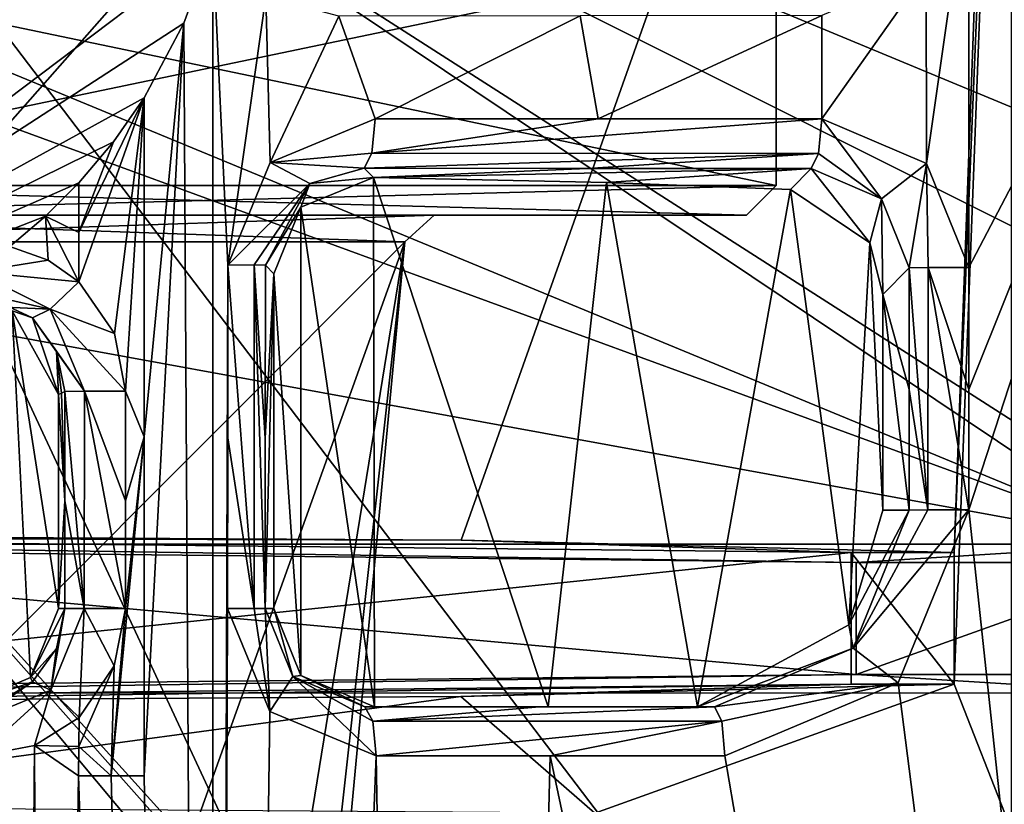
# Model space of a CAD drawing. Extents: x -200 to 200, y -831 to 754.
# Tile 57 of 256: x -171 to -161, y -777 to -769. Entities that reach past the tile are written whole.
import ezdxf

# ---------------------------------------------------------------- set-up
doc = ezdxf.new("R2010")
doc.units = 0
doc.header["$LTSCALE"] = 5.599365
for name, color, linetype in [('4403', 7, 'CONTINUOUS'), ('4415', 7, 'CONTINUOUS'), ('4424', 7, 'CONTINUOUS'), ('4439', 7, 'CONTINUOUS'), ('4471', 7, 'CONTINUOUS'), ('4474', 7, 'CONTINUOUS'), ('4475', 7, 'CONTINUOUS'), ('4501', 7, 'CONTINUOUS'), ('4520', 7, 'CONTINUOUS'), ('4526', 7, 'CONTINUOUS'), ('4535', 7, 'CONTINUOUS'), ('4554', 7, 'CONTINUOUS'), ('4571', 7, 'CONTINUOUS'), ('4574', 7, 'CONTINUOUS'), ('4604', 7, 'CONTINUOUS'), ('4608', 7, 'CONTINUOUS'), ('4614', 7, 'CONTINUOUS'), ('4644', 7, 'CONTINUOUS'), ('4675', 7, 'CONTINUOUS'), ('4686', 7, 'CONTINUOUS'), ('4704', 7, 'CONTINUOUS'), ('4706', 7, 'CONTINUOUS'), ('4717', 7, 'CONTINUOUS'), ('4719', 7, 'CONTINUOUS'), ('4725', 7, 'CONTINUOUS'), ('4726', 7, 'CONTINUOUS'), ('4739', 7, 'CONTINUOUS'), ('4748', 7, 'CONTINUOUS'), ('4759', 7, 'CONTINUOUS'), ('4767', 7, 'CONTINUOUS'), ('4783', 7, 'CONTINUOUS'), ('4788', 7, 'CONTINUOUS'), ('4789', 7, 'CONTINUOUS'), ('4798', 7, 'CONTINUOUS'), ('4805', 7, 'CONTINUOUS'), ('4826', 7, 'CONTINUOUS'), ('4828', 7, 'CONTINUOUS'), ('4832', 7, 'CONTINUOUS'), ('4853', 7, 'CONTINUOUS'), ('4858', 7, 'CONTINUOUS'), ('4916', 7, 'CONTINUOUS'), ('4929', 7, 'CONTINUOUS'), ('4943', 7, 'CONTINUOUS'), ('4972', 7, 'CONTINUOUS'), ('5024', 7, 'CONTINUOUS'), ('5127', 7, 'CONTINUOUS'), ('5265', 7, 'CONTINUOUS'), ('5266', 7, 'CONTINUOUS'), ('5267', 7, 'CONTINUOUS'), ('5276', 7, 'CONTINUOUS'), ('5277', 7, 'CONTINUOUS'), ('5297', 7, 'CONTINUOUS'), ('5298', 7, 'CONTINUOUS'), ('5299', 7, 'CONTINUOUS'), ('5300', 7, 'CONTINUOUS')]:
    doc.layers.add(name, color=color, linetype=linetype)

msp = doc.modelspace()

# ---------------------------------------------------------------- linework, layer by layer
at = {"layer": '4403', "color": 7, "linetype": 'CONTINUOUS'}
for points in [[(-170.594, -770.873, 15.381), (-170.932, -771.21, 15.474), (-170.594, -771.377, 15.381), (-170.594, -770.873, 15.381)], [(-170.932, -771.21, 15.474), (-171.295, -771.52, 15.565), (-170.906, -771.657, 15.467), (-170.932, -771.21, 15.474)], [(-170.932, -771.21, 15.474), (-170.594, -771.878, 15.381), (-170.594, -771.377, 15.381), (-170.932, -771.21, 15.474)], [(-170.594, -771.878, 15.381), (-170.932, -771.21, 15.474), (-170.906, -771.657, 15.467), (-170.594, -771.878, 15.381)]]:
    msp.add_3dface(points, dxfattribs=at)
at = {"layer": '4415', "color": 7, "linetype": 'CONTINUOUS'}
for points in [[(-171.065, -772.243, 14.918), (-171.605, -771.993, 15.119), (-171.27, -772.172, 13.078), (-171.065, -772.243, 14.918)], [(-170.8, -773.025, 12.935), (-171.065, -772.243, 14.918), (-171.27, -772.172, 13.078), (-170.8, -773.025, 12.935)], [(-170.821, -772.583, 14.824), (-171.065, -772.243, 14.918), (-170.8, -773.025, 12.935), (-170.821, -772.583, 14.824)], [(-170.8, -773.025, 12.935), (-170.768, -773.009, 13.858), (-170.821, -772.583, 14.824), (-170.8, -773.025, 12.935)], [(-170.735, -772.992, 14.794), (-170.821, -772.583, 14.824), (-170.768, -773.009, 13.858), (-170.735, -772.992, 14.794)]]:
    msp.add_3dface(points, dxfattribs=at)
at = {"layer": '4424', "color": 7, "linetype": 'CONTINUOUS'}
for points in [[(-169.077, -771.708, 15.005), (-169.078, -773.465, 15.009), (-168.808, -775.199, 14.843), (-169.077, -771.708, 15.005)], [(-168.807, -771.706, 14.835), (-169.077, -771.708, 15.005), (-168.808, -775.199, 14.843), (-168.807, -771.706, 14.835)], [(-168.696, -775.2, 14.544), (-168.807, -771.706, 14.835), (-168.808, -775.199, 14.843), (-168.696, -775.2, 14.544)], [(-168.696, -775.2, 14.544), (-168.696, -773.469, 14.54), (-168.807, -771.706, 14.835), (-168.696, -775.2, 14.544)], [(-168.696, -773.469, 14.54), (-168.695, -771.709, 14.537), (-168.807, -771.706, 14.835), (-168.696, -773.469, 14.54)], [(-169.078, -773.465, 15.009), (-169.079, -775.199, 15.013), (-168.808, -775.199, 14.843), (-169.078, -773.465, 15.009)]]:
    msp.add_3dface(points, dxfattribs=at)
at = {"layer": '4439', "color": 7, "linetype": 'CONTINUOUS'}
for points in [[(-170.536, -772.989, 15.176), (-170.735, -772.992, 14.794), (-170.537, -775.2, 15.177), (-170.536, -772.989, 15.176)], [(-170.537, -775.2, 15.177), (-170.735, -772.992, 14.794), (-170.735, -774.103, 14.794), (-170.537, -775.2, 15.177)], [(-170.117, -775.2, 15.264), (-170.536, -772.989, 15.176), (-170.537, -775.2, 15.177), (-170.117, -775.2, 15.264)], [(-170.116, -774.104, 15.263), (-170.116, -772.991, 15.262), (-170.536, -772.989, 15.176), (-170.116, -774.104, 15.263)], [(-170.117, -775.2, 15.264), (-170.116, -774.104, 15.263), (-170.536, -772.989, 15.176), (-170.117, -775.2, 15.264)], [(-170.735, -775.2, 14.795), (-170.537, -775.2, 15.177), (-170.735, -774.103, 14.794), (-170.735, -775.2, 14.795)]]:
    msp.add_3dface(points, dxfattribs=at)
at = {"layer": '4471', "color": 7, "linetype": 'CONTINUOUS'}
for points in [[(-163.035, -770.222, 13.585), (-165.308, -770.222, 14.103), (-167.61, -770.569, 14.503), (-163.035, -770.222, 13.585)], [(-163.066, -770.572, 13.45), (-163.035, -770.222, 13.585), (-167.61, -770.569, 14.503), (-163.066, -770.572, 13.45)], [(-165.308, -770.222, 14.103), (-167.577, -770.222, 14.638), (-167.61, -770.569, 14.503), (-165.308, -770.222, 14.103)], [(-167.691, -770.722, 14.17), (-163.066, -770.572, 13.45), (-167.61, -770.569, 14.503), (-167.691, -770.722, 14.17)], [(-165.418, -770.725, 13.633), (-163.066, -770.572, 13.45), (-167.691, -770.722, 14.17), (-165.418, -770.725, 13.633)], [(-163.141, -770.727, 13.115), (-163.066, -770.572, 13.45), (-165.418, -770.725, 13.633), (-163.141, -770.727, 13.115)]]:
    msp.add_3dface(points, dxfattribs=at)
at = {"layer": '4474', "color": 7, "linetype": 'CONTINUOUS'}
for points in [[(-169.929, -770.007, 15.213), (-170.241, -770.454, 15.291), (-170.594, -771.377, 15.381), (-169.929, -770.007, 15.213)], [(-170.23, -772.405, 15.288), (-169.929, -770.007, 15.213), (-170.594, -771.878, 15.381), (-170.23, -772.405, 15.288)], [(-170.594, -771.878, 15.381), (-169.929, -770.007, 15.213), (-170.594, -771.377, 15.381), (-170.594, -771.878, 15.381)], [(-170.116, -772.991, 15.262), (-169.929, -770.007, 15.213), (-170.23, -772.405, 15.288), (-170.116, -772.991, 15.262)], [(-169.929, -773.455, 15.216), (-169.929, -770.007, 15.213), (-170.116, -772.991, 15.262), (-169.929, -773.455, 15.216)], [(-170.241, -770.454, 15.291), (-170.594, -770.873, 15.381), (-170.594, -771.377, 15.381), (-170.241, -770.454, 15.291)], [(-169.929, -773.455, 15.216), (-170.116, -772.991, 15.262), (-170.116, -774.104, 15.263), (-169.929, -773.455, 15.216)], [(-170.263, -776.9, 15.301), (-169.929, -773.455, 15.216), (-170.117, -775.2, 15.264), (-170.263, -776.9, 15.301)], [(-170.263, -776.9, 15.301), (-169.929, -776.9, 15.22), (-169.929, -773.455, 15.216), (-170.263, -776.9, 15.301)], [(-170.117, -775.2, 15.264), (-169.929, -773.455, 15.216), (-170.116, -774.104, 15.263), (-170.117, -775.2, 15.264)], [(-170.233, -775.781, 15.291), (-170.263, -776.9, 15.301), (-170.117, -775.2, 15.264), (-170.233, -775.781, 15.291)], [(-170.593, -776.603, 15.381), (-170.263, -776.9, 15.301), (-170.233, -775.781, 15.291), (-170.593, -776.603, 15.381)], [(-170.59, -776.306, 15.38), (-170.593, -776.603, 15.381), (-170.233, -775.781, 15.291), (-170.59, -776.306, 15.38)], [(-170.596, -776.9, 15.382), (-170.263, -776.9, 15.301), (-170.593, -776.603, 15.381), (-170.596, -776.9, 15.382)]]:
    msp.add_3dface(points, dxfattribs=at)
at = {"layer": '4475', "color": 7, "linetype": 'CONTINUOUS'}
for points in [[(-167.585, -776.2, 11.401), (-167.594, -770.818, 11.407), (-168.333, -771.12, 11.854), (-167.585, -776.2, 11.401)], [(-167.585, -776.2, 11.401), (-165.819, -776.2, 10.033), (-167.594, -770.818, 11.407), (-167.585, -776.2, 11.401)], [(-167.594, -770.818, 11.407), (-165.819, -776.2, 10.033), (-165.225, -770.869, 9.455), (-167.594, -770.818, 11.407)], [(-165.819, -776.2, 10.033), (-164.3, -776.2, 8.395), (-165.225, -770.869, 9.455), (-165.819, -776.2, 10.033)], [(-164.3, -776.2, 8.395), (-163.353, -770.941, 7.023), (-165.225, -770.869, 9.455), (-164.3, -776.2, 8.395)], [(-163.353, -770.941, 7.023), (-164.3, -776.2, 8.395), (-162.759, -775.364, 5.926), (-163.353, -770.941, 7.023)], [(-162.544, -771.482, 5.459), (-163.353, -770.941, 7.023), (-162.759, -775.364, 5.926), (-162.544, -771.482, 5.459)], [(-168.607, -771.797, 12.004), (-168.334, -775.881, 11.854), (-168.333, -771.12, 11.854), (-168.607, -771.797, 12.004)], [(-168.334, -775.881, 11.854), (-167.585, -776.2, 11.401), (-168.333, -771.12, 11.854), (-168.334, -775.881, 11.854)], [(-162.413, -774.2, 5.15), (-162.544, -771.482, 5.459), (-162.759, -775.364, 5.926), (-162.413, -774.2, 5.15)], [(-162.413, -772.006, 5.15), (-162.544, -771.482, 5.459), (-162.413, -774.2, 5.15), (-162.413, -772.006, 5.15)], [(-168.607, -775.2, 12.004), (-168.334, -775.881, 11.854), (-168.607, -771.797, 12.004), (-168.607, -775.2, 12.004)]]:
    msp.add_3dface(points, dxfattribs=at)
at = {"layer": '4501', "color": 7, "linetype": 'CONTINUOUS'}
for points in [[(-167.577, -770.222, 14.638), (-168.646, -770.664, 14.898), (-167.61, -770.569, 14.503), (-167.577, -770.222, 14.638)], [(-168.646, -770.664, 14.898), (-167.691, -770.722, 14.17), (-167.61, -770.569, 14.503), (-168.646, -770.664, 14.898)], [(-168.646, -770.664, 14.898), (-169.077, -771.708, 15.005), (-168.241, -770.88, 14.375), (-168.646, -770.664, 14.898)], [(-167.691, -770.722, 14.17), (-168.646, -770.664, 14.898), (-168.241, -770.88, 14.375), (-167.691, -770.722, 14.17)], [(-168.241, -770.88, 14.375), (-169.077, -771.708, 15.005), (-168.807, -771.706, 14.835), (-168.241, -770.88, 14.375)], [(-168.695, -771.709, 14.537), (-168.241, -770.88, 14.375), (-168.807, -771.706, 14.835), (-168.695, -771.709, 14.537)]]:
    msp.add_3dface(points, dxfattribs=at)
at = {"layer": '4520', "color": 7, "linetype": 'CONTINUOUS'}
for points in [[(-162.145, -774.2, 12.823), (-162.413, -774.2, 5.15), (-162.759, -775.364, 5.926), (-162.145, -774.2, 12.823)], [(-162.145, -774.2, 12.823), (-162.759, -775.364, 5.926), (-162.715, -775.604, 12.988), (-162.145, -774.2, 12.823)], [(-162.759, -775.364, 5.926), (-164.3, -776.2, 8.395), (-162.715, -775.604, 12.988), (-162.759, -775.364, 5.926)], [(-164.3, -776.2, 8.395), (-164.127, -776.2, 13.366), (-162.715, -775.604, 12.988), (-164.3, -776.2, 8.395)]]:
    msp.add_3dface(points, dxfattribs=at)
at = {"layer": '4526', "color": 7, "linetype": 'CONTINUOUS'}
for points in [[(-169.079, -775.199, 15.013), (-168.648, -776.248, 14.912), (-168.808, -775.199, 14.843), (-169.079, -775.199, 15.013)], [(-168.648, -776.248, 14.912), (-168.696, -775.2, 14.544), (-168.808, -775.199, 14.843), (-168.648, -776.248, 14.912)], [(-168.648, -776.248, 14.912), (-168.416, -775.89, 14.441), (-168.696, -775.2, 14.544), (-168.648, -776.248, 14.912)], [(-168.648, -776.248, 14.912), (-167.569, -776.698, 14.66), (-168.416, -775.89, 14.441), (-168.648, -776.248, 14.912)], [(-167.682, -776.2, 14.172), (-168.416, -775.89, 14.441), (-167.602, -776.346, 14.516), (-167.682, -776.2, 14.172)], [(-168.416, -775.89, 14.441), (-167.569, -776.698, 14.66), (-167.602, -776.346, 14.516), (-168.416, -775.89, 14.441)]]:
    msp.add_3dface(points, dxfattribs=at)
at = {"layer": '4535', "color": 7, "linetype": 'CONTINUOUS'}
for points in [[(-165.418, -770.725, 13.633), (-167.691, -770.722, 14.17), (-167.594, -770.818, 11.407), (-165.418, -770.725, 13.633)], [(-163.141, -770.727, 13.115), (-165.418, -770.725, 13.633), (-167.594, -770.818, 11.407), (-163.141, -770.727, 13.115)], [(-163.141, -770.727, 13.115), (-167.594, -770.818, 11.407), (-165.225, -770.869, 9.455), (-163.141, -770.727, 13.115)], [(-163.353, -770.941, 7.023), (-163.141, -770.727, 13.115), (-165.225, -770.869, 9.455), (-163.353, -770.941, 7.023)]]:
    msp.add_3dface(points, dxfattribs=at)
at = {"layer": '4554', "color": 7, "linetype": 'CONTINUOUS'}
for points in [[(-170.59, -776.306, 15.38), (-171.045, -776.592, 15.504), (-170.593, -776.603, 15.381), (-170.59, -776.306, 15.38)], [(-171.617, -776.7, 15.638), (-171.384, -818.3, 15.586), (-171.045, -776.592, 15.504), (-171.617, -776.7, 15.638)], [(-171.384, -818.3, 15.586), (-170.939, -799.685, 15.476), (-171.045, -776.592, 15.504), (-171.384, -818.3, 15.586)], [(-170.939, -799.685, 15.476), (-170.596, -776.9, 15.382), (-171.045, -776.592, 15.504), (-170.939, -799.685, 15.476)], [(-171.045, -776.592, 15.504), (-170.596, -776.9, 15.382), (-170.593, -776.603, 15.381), (-171.045, -776.592, 15.504)]]:
    msp.add_3dface(points, dxfattribs=at)
at = {"layer": '4571', "color": 7, "linetype": 'CONTINUOUS'}
for points in [[(-161.688, -774.63, -4), (-161.688, -775.97, -4), (-162.736, -774.63, -4), (-161.688, -774.63, -4)], [(-161.688, -775.97, -4), (-162.736, -775.97, -4), (-162.736, -774.63, -4), (-161.688, -775.97, -4)]]:
    msp.add_3dface(points, dxfattribs=at)
at = {"layer": '4574', "color": 7, "linetype": 'CONTINUOUS'}
for points in [[(-165.906, -776.2, 13.764), (-167.585, -776.2, 11.401), (-167.682, -776.2, 14.172), (-165.906, -776.2, 13.764)], [(-167.585, -776.2, 11.401), (-164.127, -776.2, 13.366), (-165.819, -776.2, 10.033), (-167.585, -776.2, 11.401)], [(-164.127, -776.2, 13.366), (-167.585, -776.2, 11.401), (-165.906, -776.2, 13.764), (-164.127, -776.2, 13.366)], [(-164.127, -776.2, 13.366), (-164.3, -776.2, 8.395), (-165.819, -776.2, 10.033), (-164.127, -776.2, 13.366)]]:
    msp.add_3dface(points, dxfattribs=at)
at = {"layer": '4604', "color": 7, "linetype": 'CONTINUOUS'}
for points in [[(-161.539, -767.66, 13.229), (-161.974, -768.721, 13.336), (-161.97, -770.674, 13.353), (-161.539, -767.66, 13.229)], [(-161.54, -771.732, 13.27), (-161.539, -767.66, 13.229), (-161.97, -770.674, 13.353), (-161.54, -771.732, 13.27)], [(-159.427, -767.699, 12.771), (-161.539, -767.66, 13.229), (-161.54, -771.732, 13.27), (-159.427, -767.699, 12.771)], [(-161.54, -772.974, 13.282), (-159.427, -767.699, 12.771), (-161.54, -771.732, 13.27), (-161.54, -772.974, 13.282)], [(-161.54, -774.195, 13.294), (-159.427, -767.699, 12.771), (-161.54, -772.974, 13.282), (-161.54, -774.195, 13.294)], [(-156.659, -819.708, 13.008), (-159.427, -767.699, 12.771), (-161.54, -774.195, 13.294), (-156.659, -819.708, 13.008)], [(-169.523, -769.25, 15.111), (-169.231, -818.297, 15.158), (-169.23, -768.446, 15.037), (-169.523, -769.25, 15.111)], [(-169.23, -768.446, 15.037), (-169.231, -818.297, 15.158), (-169.077, -771.708, 15.005), (-169.23, -768.446, 15.037)], [(-168.691, -768.979, 14.905), (-169.23, -768.446, 15.037), (-169.077, -771.708, 15.005), (-168.691, -768.979, 14.905)], [(-161.974, -768.721, 13.336), (-163.035, -770.222, 13.585), (-161.97, -770.674, 13.353), (-161.974, -768.721, 13.336)], [(-161.974, -768.721, 13.336), (-163.035, -769.169, 13.576), (-163.035, -770.222, 13.585), (-161.974, -768.721, 13.336)], [(-168.646, -770.664, 14.898), (-168.691, -768.979, 14.905), (-169.077, -771.708, 15.005), (-168.646, -770.664, 14.898)], [(-167.948, -769.176, 14.724), (-168.691, -768.979, 14.905), (-168.646, -770.664, 14.898), (-167.948, -769.176, 14.724)], [(-163.035, -769.169, 13.576), (-165.493, -769.173, 14.14), (-165.308, -770.222, 14.103), (-163.035, -769.169, 13.576)], [(-163.035, -770.222, 13.585), (-163.035, -769.169, 13.576), (-165.308, -770.222, 14.103), (-163.035, -770.222, 13.585)], [(-169.929, -770.007, 15.213), (-169.929, -773.455, 15.216), (-169.523, -769.25, 15.111), (-169.929, -770.007, 15.213)], [(-169.929, -776.9, 15.22), (-169.523, -769.25, 15.111), (-169.929, -773.455, 15.216), (-169.929, -776.9, 15.22)], [(-169.929, -776.9, 15.22), (-169.231, -818.297, 15.158), (-169.523, -769.25, 15.111), (-169.929, -776.9, 15.22)], [(-167.577, -770.222, 14.638), (-167.948, -769.176, 14.724), (-168.646, -770.664, 14.898), (-167.577, -770.222, 14.638)], [(-165.493, -769.173, 14.14), (-167.948, -769.176, 14.724), (-167.577, -770.222, 14.638), (-165.493, -769.173, 14.14)], [(-165.308, -770.222, 14.103), (-165.493, -769.173, 14.14), (-167.577, -770.222, 14.638), (-165.308, -770.222, 14.103)], [(-169.077, -771.708, 15.005), (-169.231, -818.297, 15.158), (-169.078, -773.465, 15.009), (-169.077, -771.708, 15.005)], [(-169.078, -773.465, 15.009), (-169.231, -818.297, 15.158), (-169.079, -775.199, 15.013), (-169.078, -773.465, 15.009)], [(-162.258, -775.954, 13.465), (-156.659, -819.708, 13.008), (-161.54, -774.195, 13.294), (-162.258, -775.954, 13.465)], [(-169.079, -775.199, 15.013), (-169.231, -818.297, 15.158), (-168.648, -776.248, 14.912), (-169.079, -775.199, 15.013)], [(-164.019, -776.696, 13.855), (-156.659, -819.708, 13.008), (-162.258, -775.954, 13.465), (-164.019, -776.696, 13.855)], [(-168.648, -776.248, 14.912), (-169.231, -818.297, 15.158), (-167.569, -776.698, 14.66), (-168.648, -776.248, 14.912)], [(-169.231, -818.297, 15.158), (-166.852, -818.294, 14.705), (-167.569, -776.698, 14.66), (-169.231, -818.297, 15.158)], [(-167.569, -776.698, 14.66), (-166.852, -818.294, 14.705), (-165.796, -776.697, 14.252), (-167.569, -776.698, 14.66)], [(-166.852, -818.294, 14.705), (-156.659, -819.708, 13.008), (-165.796, -776.697, 14.252), (-166.852, -818.294, 14.705)], [(-165.796, -776.697, 14.252), (-156.659, -819.708, 13.008), (-164.019, -776.696, 13.855), (-165.796, -776.697, 14.252)], [(-170.939, -799.685, 15.476), (-169.231, -818.297, 15.158), (-170.596, -776.9, 15.382), (-170.939, -799.685, 15.476)], [(-170.596, -776.9, 15.382), (-169.231, -818.297, 15.158), (-170.263, -776.9, 15.301), (-170.596, -776.9, 15.382)], [(-170.263, -776.9, 15.301), (-169.231, -818.297, 15.158), (-169.929, -776.9, 15.22), (-170.263, -776.9, 15.301)]]:
    msp.add_3dface(points, dxfattribs=at)
at = {"layer": '4608', "color": 7, "linetype": 'CONTINUOUS'}
for points in [[(-167.594, -770.818, 11.407), (-167.691, -770.722, 14.17), (-168.241, -770.88, 14.375), (-167.594, -770.818, 11.407)], [(-168.333, -771.12, 11.854), (-167.594, -770.818, 11.407), (-168.241, -770.88, 14.375), (-168.333, -771.12, 11.854)], [(-168.695, -771.709, 14.537), (-168.333, -771.12, 11.854), (-168.241, -770.88, 14.375), (-168.695, -771.709, 14.537)], [(-168.695, -771.709, 14.537), (-168.607, -771.797, 12.004), (-168.333, -771.12, 11.854), (-168.695, -771.709, 14.537)]]:
    msp.add_3dface(points, dxfattribs=at)
at = {"layer": '4614', "color": 7, "linetype": 'CONTINUOUS'}
for points in [[(-175, -774.457, -13.9), (-166.704, -774.505, -11.153), (-177.027, -774.478, -12.74), (-175, -774.457, -13.9)], [(-166.704, -774.505, -11.153), (-162.736, -774.63, -4), (-177.027, -774.478, -12.74), (-166.704, -774.505, -11.153)], [(-166.704, -774.505, -11.153), (-161.688, -774.63, -4), (-162.736, -774.63, -4), (-166.704, -774.505, -11.153)]]:
    msp.add_3dface(points, dxfattribs=at)
at = {"layer": '4644', "color": 7, "linetype": 'CONTINUOUS'}
for points in [[(-168.696, -773.469, 14.54), (-168.607, -771.797, 12.004), (-168.695, -771.709, 14.537), (-168.696, -773.469, 14.54)], [(-168.696, -775.2, 14.544), (-168.607, -775.2, 12.004), (-168.607, -771.797, 12.004), (-168.696, -775.2, 14.544)], [(-168.696, -775.2, 14.544), (-168.607, -771.797, 12.004), (-168.696, -773.469, 14.54), (-168.696, -775.2, 14.544)]]:
    msp.add_3dface(points, dxfattribs=at)
at = {"layer": '4675', "color": 7, "linetype": 'CONTINUOUS'}
for points in [[(-170.735, -775.2, 14.795), (-170.82, -775.606, 14.826), (-170.878, -776.031, 15.283), (-170.735, -775.2, 14.795)], [(-170.537, -775.2, 15.177), (-170.735, -775.2, 14.795), (-170.878, -776.031, 15.283), (-170.537, -775.2, 15.177)], [(-170.59, -776.306, 15.38), (-170.537, -775.2, 15.177), (-170.878, -776.031, 15.283), (-170.59, -776.306, 15.38)], [(-170.59, -776.306, 15.38), (-170.233, -775.781, 15.291), (-170.537, -775.2, 15.177), (-170.59, -776.306, 15.38)], [(-170.233, -775.781, 15.291), (-170.117, -775.2, 15.264), (-170.537, -775.2, 15.177), (-170.233, -775.781, 15.291)], [(-170.82, -775.606, 14.826), (-171.065, -775.946, 14.912), (-170.878, -776.031, 15.283), (-170.82, -775.606, 14.826)]]:
    msp.add_3dface(points, dxfattribs=at)
at = {"layer": '4686', "color": 7, "linetype": 'CONTINUOUS'}
for points in [[(-162.715, -775.604, 12.988), (-161.54, -774.195, 13.294), (-161.954, -774.197, 13.198), (-162.715, -775.604, 12.988)], [(-162.258, -775.954, 13.465), (-161.54, -774.195, 13.294), (-162.715, -775.604, 12.988), (-162.258, -775.954, 13.465)], [(-162.145, -774.2, 12.823), (-162.715, -775.604, 12.988), (-161.954, -774.197, 13.198), (-162.145, -774.2, 12.823)], [(-164.127, -776.2, 13.366), (-162.258, -775.954, 13.465), (-162.715, -775.604, 12.988), (-164.127, -776.2, 13.366)], [(-162.258, -775.954, 13.465), (-164.127, -776.2, 13.366), (-164.051, -776.345, 13.71), (-162.258, -775.954, 13.465)], [(-164.019, -776.696, 13.855), (-162.258, -775.954, 13.465), (-164.051, -776.345, 13.71), (-164.019, -776.696, 13.855)]]:
    msp.add_3dface(points, dxfattribs=at)
at = {"layer": '4704', "color": 7, "linetype": 'CONTINUOUS'}
for points in [[(-170.735, -774.103, 14.794), (-170.768, -773.009, 13.858), (-170.8, -773.025, 12.935), (-170.735, -774.103, 14.794)], [(-170.735, -774.103, 14.794), (-170.8, -773.025, 12.935), (-170.8, -775.2, 12.935), (-170.735, -774.103, 14.794)], [(-170.735, -774.103, 14.794), (-170.735, -772.992, 14.794), (-170.768, -773.009, 13.858), (-170.735, -774.103, 14.794)], [(-170.735, -775.2, 14.795), (-170.735, -774.103, 14.794), (-170.8, -775.2, 12.935), (-170.735, -775.2, 14.795)]]:
    msp.add_3dface(points, dxfattribs=at)
at = {"layer": '4706', "color": 7, "linetype": 'CONTINUOUS'}
for points in [[(-171.065, -775.946, 14.912), (-171.648, -776.346, 15.495), (-170.878, -776.031, 15.283), (-171.065, -775.946, 14.912)], [(-171.065, -775.946, 14.912), (-171.371, -776.134, 15.031), (-171.648, -776.346, 15.495), (-171.065, -775.946, 14.912)], [(-171.648, -776.346, 15.495), (-171.617, -776.7, 15.638), (-170.878, -776.031, 15.283), (-171.648, -776.346, 15.495)], [(-171.617, -776.7, 15.638), (-171.045, -776.592, 15.504), (-170.878, -776.031, 15.283), (-171.617, -776.7, 15.638)], [(-171.045, -776.592, 15.504), (-170.59, -776.306, 15.38), (-170.878, -776.031, 15.283), (-171.045, -776.592, 15.504)]]:
    msp.add_3dface(points, dxfattribs=at)
at = {"layer": '4717', "color": 7, "linetype": 'CONTINUOUS'}
for points in [[(-175, -774.457, -13.9), (-161.1, -758.7), (-166.704, -774.505, -11.153), (-175, -774.457, -13.9)], [(-175, -758.7, -13.9), (-161.1, -758.7), (-175, -774.457, -13.9), (-175, -758.7, -13.9)], [(-166.704, -774.505, -11.153), (-161.1, -758.7), (-161.688, -774.63, -4), (-166.704, -774.505, -11.153)], [(-161.1, -758.7), (-161.108, -760.733, -0.485), (-161.688, -774.63, -4), (-161.1, -758.7)], [(-161.688, -774.63, -4), (-161.108, -760.733, -0.485), (-161.688, -775.97, -4), (-161.688, -774.63, -4)], [(-161.108, -760.733, -0.485), (-161.108, -777.447, -0.485), (-161.688, -775.97, -4), (-161.108, -760.733, -0.485)], [(-161.688, -775.97, -4), (-165.343, -777.281, -9.998), (-166.705, -776.095, -11.153), (-161.688, -775.97, -4)], [(-161.108, -777.447, -0.485), (-165.343, -777.281, -9.998), (-161.688, -775.97, -4), (-161.108, -777.447, -0.485)], [(-165.343, -777.281, -9.998), (-175, -777.213, -13.9), (-166.705, -776.095, -11.153), (-165.343, -777.281, -9.998)], [(-166.705, -776.095, -11.153), (-175, -777.213, -13.9), (-175, -776.143, -13.9), (-166.705, -776.095, -11.153)]]:
    msp.add_3dface(points, dxfattribs=at)
at = {"layer": '4719', "color": 7, "linetype": 'CONTINUOUS'}
for points in [[(-168.416, -775.89, 14.441), (-168.607, -775.2, 12.004), (-168.696, -775.2, 14.544), (-168.416, -775.89, 14.441)], [(-168.334, -775.881, 11.854), (-168.607, -775.2, 12.004), (-168.416, -775.89, 14.441), (-168.334, -775.881, 11.854)], [(-167.682, -776.2, 14.172), (-168.334, -775.881, 11.854), (-168.416, -775.89, 14.441), (-167.682, -776.2, 14.172)], [(-167.682, -776.2, 14.172), (-167.585, -776.2, 11.401), (-168.334, -775.881, 11.854), (-167.682, -776.2, 14.172)]]:
    msp.add_3dface(points, dxfattribs=at)
at = {"layer": '4725', "color": 7, "linetype": 'CONTINUOUS'}
for points in [[(-169.23, -768.446, 15.037), (-169, -766.8, 17), (-175, -772.8, 17), (-169.23, -768.446, 15.037)], [(-169.523, -769.25, 15.111), (-169.23, -768.446, 15.037), (-175, -772.8, 17), (-169.523, -769.25, 15.111)], [(-169.929, -770.007, 15.213), (-169.523, -769.25, 15.111), (-175, -772.8, 17), (-169.929, -770.007, 15.213)], [(-169.929, -770.007, 15.213), (-175, -772.8, 17), (-170.241, -770.454, 15.291), (-169.929, -770.007, 15.213)], [(-170.241, -770.454, 15.291), (-175, -772.8, 17), (-170.594, -770.873, 15.381), (-170.241, -770.454, 15.291)], [(-170.594, -770.873, 15.381), (-175, -772.8, 17), (-170.932, -771.21, 15.474), (-170.594, -770.873, 15.381)], [(-170.932, -771.21, 15.474), (-175, -772.8, 17), (-171.295, -771.52, 15.565), (-170.932, -771.21, 15.474)]]:
    msp.add_3dface(points, dxfattribs=at)
at = {"layer": '4726', "color": 7, "linetype": 'CONTINUOUS'}
for points in [[(-162.146, -771.737, 12.798), (-162.413, -772.006, 5.15), (-162.145, -772.972, 12.81), (-162.146, -771.737, 12.798)], [(-162.413, -772.006, 5.15), (-162.145, -774.2, 12.823), (-162.145, -772.972, 12.81), (-162.413, -772.006, 5.15)], [(-162.145, -774.2, 12.823), (-162.413, -772.006, 5.15), (-162.413, -774.2, 5.15), (-162.145, -774.2, 12.823)]]:
    msp.add_3dface(points, dxfattribs=at)
at = {"layer": '4739', "color": 7, "linetype": 'CONTINUOUS'}
for points in [[(-161.953, -771.732, 13.175), (-162.146, -771.737, 12.798), (-161.954, -774.197, 13.198), (-161.953, -771.732, 13.175)], [(-162.146, -771.737, 12.798), (-162.145, -772.972, 12.81), (-161.954, -774.197, 13.198), (-162.146, -771.737, 12.798)], [(-161.54, -774.195, 13.294), (-161.953, -771.732, 13.175), (-161.954, -774.197, 13.198), (-161.54, -774.195, 13.294)], [(-161.54, -774.195, 13.294), (-161.54, -772.974, 13.282), (-161.953, -771.732, 13.175), (-161.54, -774.195, 13.294)], [(-161.54, -771.732, 13.27), (-161.953, -771.732, 13.175), (-161.54, -772.974, 13.282), (-161.54, -771.732, 13.27)], [(-162.145, -774.2, 12.823), (-161.954, -774.197, 13.198), (-162.145, -772.972, 12.81), (-162.145, -774.2, 12.823)]]:
    msp.add_3dface(points, dxfattribs=at)
at = {"layer": '4748', "color": 7, "linetype": 'CONTINUOUS'}
for points in [[(-170.735, -775.2, 14.795), (-170.8, -775.2, 12.935), (-171.084, -775.902, 13.024), (-170.735, -775.2, 14.795)], [(-170.735, -775.2, 14.795), (-171.084, -775.902, 13.024), (-170.82, -775.606, 14.826), (-170.735, -775.2, 14.795)], [(-170.82, -775.606, 14.826), (-171.084, -775.902, 13.024), (-171.065, -775.946, 14.912), (-170.82, -775.606, 14.826)], [(-171.084, -775.902, 13.024), (-171.791, -776.2, 13.216), (-171.065, -775.946, 14.912), (-171.084, -775.902, 13.024)], [(-171.065, -775.946, 14.912), (-171.791, -776.2, 13.216), (-171.371, -776.134, 15.031), (-171.065, -775.946, 14.912)]]:
    msp.add_3dface(points, dxfattribs=at)
at = {"layer": '4759', "color": 7, "linetype": 'CONTINUOUS'}
for points in [[(-165.906, -776.2, 13.764), (-167.682, -776.2, 14.172), (-167.602, -776.346, 14.516), (-165.906, -776.2, 13.764)], [(-164.127, -776.2, 13.366), (-167.602, -776.346, 14.516), (-164.051, -776.345, 13.71), (-164.127, -776.2, 13.366)], [(-164.127, -776.2, 13.366), (-165.906, -776.2, 13.764), (-167.602, -776.346, 14.516), (-164.127, -776.2, 13.366)], [(-167.602, -776.346, 14.516), (-167.569, -776.698, 14.66), (-164.051, -776.345, 13.71), (-167.602, -776.346, 14.516)], [(-167.569, -776.698, 14.66), (-165.796, -776.697, 14.252), (-164.051, -776.345, 13.71), (-167.569, -776.698, 14.66)], [(-165.796, -776.697, 14.252), (-164.019, -776.696, 13.855), (-164.051, -776.345, 13.71), (-165.796, -776.697, 14.252)]]:
    msp.add_3dface(points, dxfattribs=at)
at = {"layer": '4767', "color": 7, "linetype": 'CONTINUOUS'}
for points in [[(-171.295, -771.52, 15.565), (-171.647, -771.776, 15.549), (-170.906, -771.657, 15.467), (-171.295, -771.52, 15.565)], [(-171.647, -771.776, 15.549), (-170.594, -771.878, 15.381), (-170.906, -771.657, 15.467), (-171.647, -771.776, 15.549)], [(-171.647, -771.776, 15.549), (-172.187, -772.1, 15.284), (-170.885, -772.156, 15.281), (-171.647, -771.776, 15.549)], [(-170.594, -771.878, 15.381), (-171.647, -771.776, 15.549), (-170.885, -772.156, 15.281), (-170.594, -771.878, 15.381)], [(-170.885, -772.156, 15.281), (-172.187, -772.1, 15.284), (-171.605, -771.993, 15.119), (-170.885, -772.156, 15.281)], [(-171.065, -772.243, 14.918), (-170.885, -772.156, 15.281), (-171.605, -771.993, 15.119), (-171.065, -772.243, 14.918)]]:
    msp.add_3dface(points, dxfattribs=at)
at = {"layer": '4783', "color": 7, "linetype": 'CONTINUOUS'}
msp.add_3dface([(-175, -771.8, 18), (-170, -766.8, 18), (-173.55, -768.177, 18), (-175, -771.8, 18)], dxfattribs=at)
at = {"layer": '4788', "color": 7, "linetype": 'CONTINUOUS'}
for points in [[(-175, -772.507, 17.707), (-169.293, -766.8, 17.707), (-175, -771.8, 18), (-175, -772.507, 17.707)], [(-169.293, -766.8, 17.707), (-169.617, -766.8, 17.924), (-175, -771.8, 18), (-169.293, -766.8, 17.707)], [(-169.617, -766.8, 17.924), (-170, -766.8, 18), (-175, -771.8, 18), (-169.617, -766.8, 17.924)]]:
    msp.add_3dface(points, dxfattribs=at)
at = {"layer": '4789', "color": 7, "linetype": 'CONTINUOUS'}
for points in [[(-175, -772.8, 17), (-169, -766.8, 17), (-175, -772.507, 17.707), (-175, -772.8, 17)], [(-175, -772.507, 17.707), (-169, -766.8, 17), (-169.076, -766.8, 17.383), (-175, -772.507, 17.707)], [(-169.293, -766.8, 17.707), (-175, -772.507, 17.707), (-169.076, -766.8, 17.383), (-169.293, -766.8, 17.707)]]:
    msp.add_3dface(points, dxfattribs=at)
at = {"layer": '4798', "color": 7, "linetype": 'CONTINUOUS'}
for points in [[(-162.736, -775.97, -4), (-175, -776.143, -13.9), (-177.026, -776.122, -12.74), (-162.736, -775.97, -4)], [(-166.705, -776.095, -11.153), (-175, -776.143, -13.9), (-162.736, -775.97, -4), (-166.705, -776.095, -11.153)], [(-161.688, -775.97, -4), (-166.705, -776.095, -11.153), (-162.736, -775.97, -4), (-161.688, -775.97, -4)]]:
    msp.add_3dface(points, dxfattribs=at)
at = {"layer": '4805', "color": 7, "linetype": 'CONTINUOUS'}
for points in [[(-170.23, -772.405, 15.288), (-170.594, -771.878, 15.381), (-170.885, -772.156, 15.281), (-170.23, -772.405, 15.288)], [(-171.065, -772.243, 14.918), (-170.536, -772.989, 15.176), (-170.885, -772.156, 15.281), (-171.065, -772.243, 14.918)], [(-170.536, -772.989, 15.176), (-170.116, -772.991, 15.262), (-170.885, -772.156, 15.281), (-170.536, -772.989, 15.176)], [(-170.116, -772.991, 15.262), (-170.23, -772.405, 15.288), (-170.885, -772.156, 15.281), (-170.116, -772.991, 15.262)], [(-170.536, -772.989, 15.176), (-171.065, -772.243, 14.918), (-170.821, -772.583, 14.824), (-170.536, -772.989, 15.176)], [(-170.735, -772.992, 14.794), (-170.536, -772.989, 15.176), (-170.821, -772.583, 14.824), (-170.735, -772.992, 14.794)]]:
    msp.add_3dface(points, dxfattribs=at)
at = {"layer": '4826', "color": 7, "linetype": 'CONTINUOUS'}
for points in [[(-171.27, -772.172, 13.078), (-171.791, -776.2, 13.216), (-171.084, -775.902, 13.024), (-171.27, -772.172, 13.078)], [(-170.8, -775.2, 12.935), (-171.27, -772.172, 13.078), (-171.084, -775.902, 13.024), (-170.8, -775.2, 12.935)], [(-170.8, -773.025, 12.935), (-171.27, -772.172, 13.078), (-170.8, -775.2, 12.935), (-170.8, -773.025, 12.935)]]:
    msp.add_3dface(points, dxfattribs=at)
at = {"layer": '4828', "color": 7, "linetype": 'CONTINUOUS'}
for points in [[(-162.544, -771.482, 5.459), (-163.141, -770.727, 13.115), (-163.353, -770.941, 7.023), (-162.544, -771.482, 5.459)], [(-162.427, -771.035, 12.902), (-163.141, -770.727, 13.115), (-162.544, -771.482, 5.459), (-162.427, -771.035, 12.902)], [(-162.413, -772.006, 5.15), (-162.427, -771.035, 12.902), (-162.544, -771.482, 5.459), (-162.413, -772.006, 5.15)], [(-162.146, -771.737, 12.798), (-162.427, -771.035, 12.902), (-162.413, -772.006, 5.15), (-162.146, -771.737, 12.798)]]:
    msp.add_3dface(points, dxfattribs=at)
at = {"layer": '4832', "color": 7, "linetype": 'CONTINUOUS'}
for points in [[(-162.736, -774.63, -4), (-177.026, -776.122, -12.74), (-177.027, -774.478, -12.74), (-162.736, -774.63, -4)], [(-162.736, -775.97, -4), (-177.026, -776.122, -12.74), (-162.736, -774.63, -4), (-162.736, -775.97, -4)]]:
    msp.add_3dface(points, dxfattribs=at)
at = {"layer": '4853', "color": 7, "linetype": 'CONTINUOUS'}
for points in [[(-163.035, -770.222, 13.585), (-163.066, -770.572, 13.45), (-162.427, -771.035, 12.902), (-163.035, -770.222, 13.585)], [(-161.97, -770.674, 13.353), (-163.035, -770.222, 13.585), (-162.427, -771.035, 12.902), (-161.97, -770.674, 13.353)], [(-163.066, -770.572, 13.45), (-163.141, -770.727, 13.115), (-162.427, -771.035, 12.902), (-163.066, -770.572, 13.45)], [(-162.146, -771.737, 12.798), (-161.97, -770.674, 13.353), (-162.427, -771.035, 12.902), (-162.146, -771.737, 12.798)], [(-161.953, -771.732, 13.175), (-161.97, -770.674, 13.353), (-162.146, -771.737, 12.798), (-161.953, -771.732, 13.175)], [(-161.54, -771.732, 13.27), (-161.97, -770.674, 13.353), (-161.953, -771.732, 13.175), (-161.54, -771.732, 13.27)]]:
    msp.add_3dface(points, dxfattribs=at)
at = {"layer": '4858', "color": 7, "linetype": 'CONTINUOUS'}
for points in [[(-160.703, -777.65, 11.111), (-157.405, -776.182, 10.429), (-164, -817.678, 12.151), (-160.703, -777.65, 11.111)], [(-164, -817.678, 12.151), (-157.405, -776.182, 10.429), (-157.588, -819.066, 11.115), (-164, -817.678, 12.151)]]:
    msp.add_3dface(points, dxfattribs=at)
at = {"layer": '4916', "color": 7, "linetype": 'CONTINUOUS'}
for points in [[(-175.301, -776.058, -14.755), (-162.683, -775.87, -4), (-177.026, -776.023, -12.79), (-175.301, -776.058, -14.755)], [(-159.688, -776.058, -14.755), (-162.683, -775.87, -4), (-175.301, -776.058, -14.755), (-159.688, -776.058, -14.755)], [(-159.5, -775.87, -4), (-162.683, -775.87, -4), (-159.688, -776.058, -14.755), (-159.5, -775.87, -4)]]:
    msp.add_3dface(points, dxfattribs=at)
at = {"layer": '4929', "color": 7, "linetype": 'CONTINUOUS'}
for points in [[(-174.094, -768.592, -13.971), (-159.685, -774.545, -14.596), (-172.193, -766.166, -13.716), (-174.094, -768.592, -13.971)], [(-159.685, -774.545, -14.596), (-159.67, -766.166, -13.716), (-172.193, -766.166, -13.716), (-159.685, -774.545, -14.596)], [(-175.251, -768.85, -13.998), (-159.685, -774.545, -14.596), (-174.094, -768.592, -13.971), (-175.251, -768.85, -13.998)], [(-175.273, -771.698, -14.297), (-159.685, -774.545, -14.596), (-175.251, -768.85, -13.998), (-175.273, -771.698, -14.297)], [(-175.292, -774.545, -14.596), (-159.685, -774.545, -14.596), (-175.273, -771.698, -14.297), (-175.292, -774.545, -14.596)]]:
    msp.add_3dface(points, dxfattribs=at)
at = {"layer": '4943', "color": 7, "linetype": 'CONTINUOUS'}
for points in [[(-159.5, -774.73, -4), (-162.683, -774.73, -4), (-162.683, -775.87, -4), (-159.5, -774.73, -4)], [(-159.5, -775.87, -4), (-159.5, -774.73, -4), (-162.683, -775.87, -4), (-159.5, -775.87, -4)]]:
    msp.add_3dface(points, dxfattribs=at)
at = {"layer": '4972', "color": 7, "linetype": 'CONTINUOUS'}
for points in [[(-175.657, -824.13, -22.824), (-175.233, -764.241, -16.53), (-155.56, -806.462, -20.967), (-175.657, -824.13, -22.824)], [(-153.216, -793.166, -19.57), (-175.233, -764.241, -16.53), (-150.095, -780.329, -18.221), (-153.216, -793.166, -19.57)], [(-175.233, -764.241, -16.53), (-69.183, -764.241, -16.53), (-145.277, -776.666, -17.836), (-175.233, -764.241, -16.53)], [(-148.326, -777.703, -17.945), (-175.233, -764.241, -16.53), (-145.277, -776.666, -17.836), (-148.326, -777.703, -17.945)], [(-150.095, -780.329, -18.221), (-175.233, -764.241, -16.53), (-148.326, -777.703, -17.945), (-150.095, -780.329, -18.221)], [(-155.56, -806.462, -20.967), (-175.233, -764.241, -16.53), (-153.216, -793.166, -19.57), (-155.56, -806.462, -20.967)]]:
    msp.add_3dface(points, dxfattribs=at)
at = {"layer": '5024', "color": 7, "linetype": 'CONTINUOUS'}
for points in [[(-162.683, -774.73, -4), (-177.026, -774.577, -12.791), (-162.683, -775.87, -4), (-162.683, -774.73, -4)], [(-162.683, -775.87, -4), (-177.026, -774.577, -12.791), (-177.026, -776.023, -12.79), (-162.683, -775.87, -4)]]:
    msp.add_3dface(points, dxfattribs=at)
at = {"layer": '5127', "color": 7, "linetype": 'CONTINUOUS'}
for points in [[(-162.683, -774.73, -4), (-175.292, -774.545, -14.596), (-177.026, -774.577, -12.791), (-162.683, -774.73, -4)], [(-159.685, -774.545, -14.596), (-175.292, -774.545, -14.596), (-162.683, -774.73, -4), (-159.685, -774.545, -14.596)], [(-159.5, -774.73, -4), (-159.685, -774.545, -14.596), (-162.683, -774.73, -4), (-159.5, -774.73, -4)]]:
    msp.add_3dface(points, dxfattribs=at)
at = {"layer": '5265', "linetype": 'CONTINUOUS'}
for points in [[(-170.05, -779.2, -4.95), (-175, -779.2, -7), (-167.275, -771.472), (-170.05, -779.2, -4.95)], [(-167.275, -771.472), (-175, -779.2, -7), (-175, -771.472, -7.725), (-167.275, -771.472)], [(-168.533, -779.2, -2.679), (-170.05, -779.2, -4.95), (-167.275, -771.472), (-168.533, -779.2, -2.679)], [(-168.135, -779.2, -1.366), (-168.533, -779.2, -2.679), (-167.275, -771.472), (-168.135, -779.2, -1.366)], [(-168, -779.2), (-168.135, -779.2, -1.366), (-167.275, -771.472), (-168, -779.2)]]:
    msp.add_3dface(points, dxfattribs=at)
at = {"layer": '5266', "linetype": 'CONTINUOUS'}
for points in [[(-163.8, -771.2), (-175, -771.2, -8.023), (-175, -771.2, -11.2), (-163.8, -771.2)], [(-175, -771.2, 8.023), (-166.977, -771.2), (-175, -771.2, 11.2), (-175, -771.2, 8.023)], [(-166.977, -771.2), (-175, -771.2, -8.023), (-163.8, -771.2), (-166.977, -771.2)], [(-175, -771.2, 11.2), (-166.977, -771.2), (-163.8, -771.2), (-175, -771.2, 11.2)]]:
    msp.add_3dface(points, dxfattribs=at)
at = {"layer": '5267', "linetype": 'CONTINUOUS'}
for points in [[(-175, -770.9, -11.5), (-163.5, -768.5), (-163.5, -770.9), (-175, -770.9, -11.5)], [(-175, -768.5, -11.5), (-163.5, -768.5), (-175, -770.9, -11.5), (-175, -768.5, -11.5)]]:
    msp.add_3dface(points, dxfattribs=at)
at = {"layer": '5276', "linetype": 'CONTINUOUS'}
for points in [[(-168.135, -779.2, 1.366), (-168, -779.2), (-175, -771.472, 7.725), (-168.135, -779.2, 1.366)], [(-168, -779.2), (-167.275, -771.472), (-175, -771.472, 7.725), (-168, -779.2)], [(-168.533, -779.2, 2.679), (-168.135, -779.2, 1.366), (-175, -771.472, 7.725), (-168.533, -779.2, 2.679)], [(-170.05, -779.2, 4.95), (-168.533, -779.2, 2.679), (-175, -771.472, 7.725), (-170.05, -779.2, 4.95)], [(-175, -779.2, 7), (-170.05, -779.2, 4.95), (-175, -771.472, 7.725), (-175, -779.2, 7)]]:
    msp.add_3dface(points, dxfattribs=at)
at = {"layer": '5277', "linetype": 'CONTINUOUS'}
for points in [[(-163.5, -770.9), (-163.5, -768.5), (-175, -768.5, 11.5), (-163.5, -770.9)], [(-163.5, -770.9), (-175, -768.5, 11.5), (-175, -770.9, 11.5), (-163.5, -770.9)]]:
    msp.add_3dface(points, dxfattribs=at)
at = {"layer": '5297', "linetype": 'CONTINUOUS'}
for points in [[(-175, -771.2, -11.2), (-175, -770.9, -11.5), (-163.5, -770.9), (-175, -771.2, -11.2)], [(-163.8, -771.2), (-175, -771.2, -11.2), (-163.5, -770.9), (-163.8, -771.2)]]:
    msp.add_3dface(points, dxfattribs=at)
at = {"layer": '5298', "linetype": 'CONTINUOUS'}
for points in [[(-163.8, -771.2), (-163.5, -770.9), (-175, -770.9, 11.5), (-163.8, -771.2)], [(-175, -771.2, 11.2), (-163.8, -771.2), (-175, -770.9, 11.5), (-175, -771.2, 11.2)]]:
    msp.add_3dface(points, dxfattribs=at)
at = {"layer": '5299', "linetype": 'CONTINUOUS'}
for points in [[(-166.977, -771.2), (-175, -771.472, -7.725), (-175, -771.2, -8.023), (-166.977, -771.2)], [(-167.275, -771.472), (-175, -771.472, -7.725), (-166.977, -771.2), (-167.275, -771.472)]]:
    msp.add_3dface(points, dxfattribs=at)
at = {"layer": '5300', "linetype": 'CONTINUOUS'}
for points in [[(-167.275, -771.472), (-166.977, -771.2), (-175, -771.2, 8.023), (-167.275, -771.472)], [(-167.275, -771.472), (-175, -771.2, 8.023), (-175, -771.472, 7.725), (-167.275, -771.472)]]:
    msp.add_3dface(points, dxfattribs=at)

doc.saveas('drawing.dxf')
